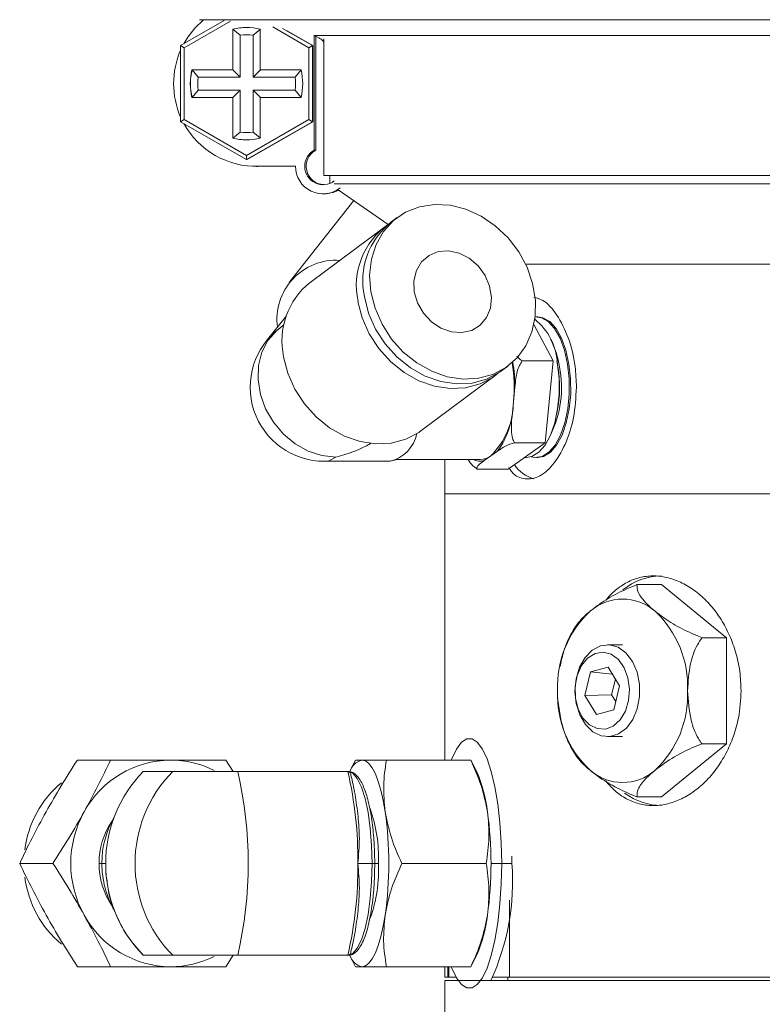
# Model space of a CAD drawing. Header units: inches. Extents: x -4.1 to 23, y -7 to 14.8.
# Tile 27 of 139: x -4.1 to -2, y 3.6 to 6.2. Entities that reach past the tile are written whole.
import ezdxf

# ---------------------------------------------------------------- set-up
doc = ezdxf.new("R2010")
doc.units = ezdxf.units.IN
doc.header["$MEASUREMENT"] = 0

msp = doc.modelspace()

# ---------------------------------------------------------------- linework, layer by layer
at = {"color": 7, "linetype": 'Continuous', "lineweight": 15}
for p, q in [((-3.6198, 6.1711), (-3.5011, 6.2397)), ((-3.4846, 6.2377), (-3.6099, 6.1654)), ((-3.5682, 6.2417), (-3.5583, 6.2404)), ((-3.2715, 6.1654), (-3.3695, 6.2219)), ((-3.3425, 6.2179), (-3.2614, 6.1711)), ((-3.4782, 6.216), (-3.4782, 6.1052)), ((-3.4778, 6.216), (-3.4782, 6.216)), ((-3.4778, 6.1052), (-3.4778, 6.216)), ((-3.4778, 6.216), (-3.4576, 6.1995)), ((-3.4576, 6.1995), (-3.4576, 6.0852)), ((-3.4028, 6.216), (-3.4226, 6.1995)), ((-3.4226, 6.0852), (-3.4226, 6.1995)), ((-3.4032, 6.1052), (-3.4032, 6.216)), ((-3.2599, 6.1711), (-3.3297, 6.2115)), ((-3.2562, 6.1995), (-3.2562, 5.8866)), ((-3.2521, 6.1963), (-3.2521, 5.8866)), ((-3.6198, 6.1711), (-3.6099, 6.1654)), ((-3.6198, 5.9642), (-3.6198, 6.1711)), ((-3.6099, 6.1654), (-3.6099, 5.97)), ((-3.2614, 6.1711), (-3.2715, 6.1654)), ((-3.2715, 5.97), (-3.2715, 6.1654)), ((-3.2614, 6.1711), (-3.2614, 5.9642)), ((-3.2614, 6.1711), (-3.2599, 6.1711)), ((-3.2599, 5.9642), (-3.2599, 6.1711)), ((-3.2301, 6.1892), (-3.2301, 5.8177)), ((-3.4782, 6.1052), (-3.589, 6.1052)), ((-3.5886, 6.1052), (-3.572, 6.0852)), ((-3.4576, 6.0852), (-3.572, 6.0852)), ((-3.4778, 6.1052), (-3.4782, 6.1052)), ((-3.4778, 6.1052), (-3.4576, 6.0852)), ((-3.4226, 6.0852), (-3.4028, 6.1052)), ((-3.3083, 6.0852), (-3.4226, 6.0852)), ((-3.2924, 6.1052), (-3.4032, 6.1052)), ((-3.3083, 6.0852), (-3.292, 6.1052)), ((-3.589, 6.0302), (-3.4782, 6.0302)), ((-3.5886, 6.0302), (-3.572, 6.0502)), ((-3.572, 6.0502), (-3.4576, 6.0502)), ((-3.4782, 6.0302), (-3.4782, 5.9193)), ((-3.4778, 6.0302), (-3.4782, 6.0302)), ((-3.4778, 6.0302), (-3.4576, 6.0502)), ((-3.4778, 5.9193), (-3.4778, 6.0302)), ((-3.4576, 6.0502), (-3.4576, 5.9358)), ((-3.4226, 6.0502), (-3.3083, 6.0502)), ((-3.4226, 6.0502), (-3.4028, 6.0302)), ((-3.4226, 5.9358), (-3.4226, 6.0502)), ((-3.4032, 5.9193), (-3.4032, 6.0302)), ((-3.4032, 6.0302), (-3.2924, 6.0302)), ((-3.3083, 6.0502), (-3.292, 6.0302)), ((-3.6099, 5.97), (-3.6198, 5.9642)), ((-3.4406, 5.8608), (-3.6198, 5.9642)), ((-3.6099, 5.97), (-3.4407, 5.8723)), ((-3.4407, 5.8723), (-3.2715, 5.97)), ((-3.2614, 5.9642), (-3.4406, 5.8608)), ((-3.4391, 5.8608), (-3.2599, 5.9642)), ((-3.2715, 5.97), (-3.2614, 5.9642)), ((-3.2614, 5.9642), (-3.2599, 5.9642)), ((-3.4576, 5.9358), (-3.4778, 5.9193)), ((-3.4226, 5.9358), (-3.4028, 5.9193)), ((-3.4778, 5.9193), (-3.4782, 5.9193)), ((-3.4407, 5.8723), (-3.4406, 5.8608)), ((-3.2521, 5.8866), (-3.2562, 5.8866)), ((-3.4406, 5.8608), (-3.4391, 5.8608)), ((-3.4139, 5.8426), (-3.4098, 5.8426)), ((-3.4032, 5.8427), (-3.4098, 5.8426)), ((-3.3073, 5.8427), (-3.4073, 5.8427)), ((-3.2301, 5.8177), (1.311, 5.8177)), ((-3.214, 5.8177), (-3.214, 5.7961)), ((1.286, 5.7952), (-3.2021, 5.7952)), ((-3.2323, 5.7677), (-3.2282, 5.7677)), ((-3.1909, 5.779), (-3.0556, 5.6843)), ((-3.1485, 5.7493), (-3.3248, 5.5264)), ((-3.0304, 5.7033), (-3.0479, 5.6903)), ((-3.0653, 5.6774), (-3.2677, 5.5267)), ((-2.6812, 5.5764), (0.9735, 5.5764)), ((-3.3321, 5.4359), (-3.3871, 5.3665)), ((-2.6483, 5.4329), (-2.652, 5.4329)), ((-3.3387, 5.411), (-3.3494, 5.4031)), ((-2.659, 5.4126), (-2.6064, 5.3132)), ((-2.6903, 5.3132), (-2.6064, 5.3132)), ((-2.6064, 5.3132), (-2.6278, 5.0905)), ((-2.5952, 5.307), (-2.5965, 5.3135)), ((-2.5934, 5.2969), (-2.5952, 5.307)), ((-2.747, 5.2861), (-2.7295, 5.2991)), ((-2.9668, 5.1225), (-2.7644, 5.2731)), ((-2.7106, 5.2419), (-2.7144, 5.2019)), ((-2.7144, 5.2019), (-2.7183, 5.1618)), ((-2.5965, 5.1693), (-2.5952, 5.1758)), ((-2.7575, 5.0675), (-2.7757, 5.0546)), ((-2.6278, 5.0905), (-2.729, 5.0187)), ((-2.7118, 5.0905), (-2.6278, 5.0905)), ((-3.229, 5.0398), (-3.0511, 5.0398)), ((-3.0307, 5.0445), (-2.8049, 5.0445)), ((-2.9015, 5.0445), (-2.9015, 4.9514)), ((-2.7757, 5.0546), (-2.794, 5.0417)), ((-2.6851, 5.0499), (-2.6798, 5.0499)), ((-2.652, 5.0499), (-2.6483, 5.0499)), ((-2.813, 5.0187), (-2.729, 5.0187)), ((-2.9015, 4.9514), (-2.9015, 4.2266)), ((-2.9015, 4.9514), (0.0338, 4.9514)), ((-2.9015, 4.9514), (0.031, 4.9514)), ((-2.3114, 4.7041), (-2.3786, 4.7041)), ((-2.1347, 4.5597), (-2.3114, 4.7041)), ((-2.1347, 4.5597), (-2.2018, 4.5597)), ((-2.1347, 4.271), (-2.1347, 4.5597)), ((-2.4175, 4.5404), (-2.4589, 4.5404)), ((-2.4572, 4.4798), (-2.5045, 4.4669)), ((-2.4256, 4.4283), (-2.4572, 4.4798)), ((-2.5045, 4.4669), (-2.5203, 4.4025)), ((-2.4457, 4.4609), (-2.5045, 4.4669)), ((-2.437, 4.4469), (-2.4475, 4.4043)), ((-2.4414, 4.3638), (-2.4256, 4.4283)), ((-2.4475, 4.4043), (-2.5203, 4.4025)), ((-2.5203, 4.4025), (-2.4888, 4.3509)), ((-2.4475, 4.4043), (-2.4361, 4.3857)), ((-2.4888, 4.3509), (-2.4414, 4.3638)), ((-2.4589, 4.2904), (-2.4175, 4.2904)), ((-2.3114, 4.1267), (-2.1347, 4.271)), ((-2.1347, 4.271), (-2.2018, 4.271)), ((-3.9008, 4.2266), (-3.8103, 4.2266)), ((-3.4966, 4.2266), (-3.477, 4.1954)), ((-3.1444, 4.2266), (-3.1602, 4.1945)), ((-2.8305, 4.2266), (-3.0602, 4.2266)), ((-2.8311, 4.2266), (-2.8305, 4.2266)), ((-2.8145, 4.1945), (-2.8304, 4.2266)), ((-3.7217, 4.1954), (-3.6414, 4.1954)), ((-3.4647, 4.1954), (-3.1652, 4.1954)), ((-3.1639, 4.1954), (-3.1652, 4.1954)), ((-2.3114, 4.1267), (-2.3786, 4.1267)), ((-4.0577, 3.9454), (-3.9672, 3.9454)), ((-3.8341, 3.9454), (-3.8237, 3.9454)), ((-3.0992, 3.9454), (-3.1379, 3.9454)), ((-3.0992, 3.9454), (-3.0918, 3.9454)), ((-3.0181, 3.9454), (-2.7885, 3.9454)), ((-2.7464, 3.9454), (-2.7186, 3.9454)), ((-2.7187, 3.965), (-2.7186, 3.9454)), ((-2.7249, 3.8455), (-2.7249, 3.6354)), ((-3.7217, 3.6954), (-3.6414, 3.6954)), ((-3.4771, 3.6954), (-3.4966, 3.6641)), ((-3.1652, 3.6954), (-3.4647, 3.6954)), ((-3.1652, 3.6954), (-3.1639, 3.6954)), ((-3.1602, 3.6963), (-3.1444, 3.6641)), ((-2.8304, 3.6641), (-2.8145, 3.6963)), ((-3.9008, 3.6641), (-3.8103, 3.6641)), ((-2.8305, 3.6641), (-3.0602, 3.6641)), ((-2.9015, 3.6641), (-2.9015, 3.6354)), ((-2.8931, 3.6354), (-2.8931, 3.6641)), ((-2.8907, 3.6641), (-2.8907, 3.6354)), ((-2.8305, 3.6641), (-2.8311, 3.6641)), ((-2.9015, 3.6354), (-2.8931, 3.6354)), ((-2.9015, 3.6264), (-2.9015, 3.2514)), ((-2.9015, 3.6264), (-2.8648, 3.6264)), ((-2.8907, 3.6354), (-2.8931, 3.6354)), ((-2.8907, 3.6354), (-2.8705, 3.6354)), ((-2.8625, 3.6264), (0.9735, 3.6264)), ((-2.7704, 3.6354), (-2.7249, 3.6354)), ((-2.73, 3.6354), (-2.73, 3.6264)), ((-2.7249, 3.6354), (0.9735, 3.6354))]:
    msp.add_line(p, q, dxfattribs=at)
at = {"color": 8, "linetype": 'Continuous', "lineweight": 15}
for p, q in [((1.6401, 6.2417), (-3.5682, 6.2417)), ((1.334, 6.1987), (-3.2557, 6.1987)), ((-3.8341, 3.9454), (-3.8417, 3.9454)), ((-3.0918, 3.9454), (-3.082, 3.9454)), ((-2.7755, 3.9454), (-2.7464, 3.9454))]:
    msp.add_line(p, q, dxfattribs=at)
at = {"color": 7, "linetype": 'Continuous', "lineweight": 15, "flags": 128}
for points in [[(-3.1898, 5.7782), (-3.2052, 5.7713), (-3.2282, 5.7677)], [(-3.1025, 5.5012), (-3.1058, 5.5462), (-3.101, 5.5896), (-3.0882, 5.6298), (-3.0679, 5.6654), (-3.0408, 5.695), (-3.0079, 5.7176), (-2.9704, 5.7324), (-2.9296, 5.7388), (-2.887, 5.7367), (-2.8441, 5.726), (-2.8025, 5.7072), (-2.7638, 5.681), (-2.7292, 5.6482), (-2.7001, 5.6102), (-2.6775, 5.5682), (-2.6622, 5.5238), (-2.6548, 5.4786), (-2.6555, 5.4342), (-2.6644, 5.3922), (-2.681, 5.3542), (-2.7048, 5.3214), (-2.735, 5.2952), (-2.7703, 5.2764), (-2.8097, 5.2658), (-2.8516, 5.2636), (-2.8945, 5.2701), (-2.9369, 5.2848), (-2.9772, 5.3075), (-3.0141, 5.3371), (-3.046, 5.3726), (-3.072, 5.4128), (-3.0911, 5.4562), (-3.1025, 5.5012)], [(-2.9843, 5.5012), (-2.9853, 5.5313), (-2.9786, 5.5591), (-2.9645, 5.5827), (-2.9442, 5.6002), (-2.9191, 5.6104), (-2.8911, 5.6124), (-2.8623, 5.6063), (-2.8348, 5.5923), (-2.8106, 5.5716), (-2.7916, 5.5456), (-2.7792, 5.5164), (-2.7742, 5.486), (-2.777, 5.4568), (-2.7875, 5.4308), (-2.8049, 5.4101), (-2.8278, 5.3961), (-2.8546, 5.39), (-2.8833, 5.392), (-2.9117, 5.4022), (-2.9378, 5.4197), (-2.9596, 5.4433), (-2.9755, 5.4711), (-2.9843, 5.5012)], [(-2.7559, 5.2799), (-2.7698, 5.2692), (-2.8052, 5.2505), (-2.8446, 5.2398), (-2.8865, 5.2376), (-2.9294, 5.2441), (-2.9718, 5.2589), (-3.0121, 5.2815), (-3.049, 5.3111), (-3.0809, 5.3466), (-3.1069, 5.3868), (-3.126, 5.4302), (-3.1374, 5.4752)], [(-2.747, 5.2861), (-2.7524, 5.2822), (-2.7878, 5.2634), (-2.8271, 5.2528), (-2.869, 5.2506), (-2.912, 5.2571), (-2.9544, 5.2719), (-2.9947, 5.2945), (-3.0315, 5.3241), (-3.0635, 5.3596), (-3.0895, 5.3998), (-3.1085, 5.4432), (-3.1199, 5.4882)], [(-2.5672, 5.3045), (-2.5756, 5.3419), (-2.5875, 5.3746), (-2.6024, 5.4011), (-2.6197, 5.42), (-2.6385, 5.4307), (-2.6557, 5.4327)], [(-2.5672, 5.3046), (-2.5755, 5.3419), (-2.5875, 5.3746), (-2.6024, 5.4011), (-2.6197, 5.4201), (-2.6385, 5.4307), (-2.6557, 5.4327)], [(-2.5634, 5.3046), (-2.5718, 5.3419), (-2.5837, 5.3746), (-2.5987, 5.4011), (-2.6159, 5.4201), (-2.6347, 5.4307), (-2.6483, 5.4329)], [(-2.9668, 5.1225), (-2.9722, 5.1186), (-3.0076, 5.0998), (-3.047, 5.0891), (-3.0889, 5.087), (-3.1318, 5.0934), (-3.1742, 5.1082), (-3.2145, 5.1308), (-3.2514, 5.1604), (-3.2833, 5.196), (-3.3093, 5.2362), (-3.3284, 5.2796), (-3.3398, 5.3246)], [(-2.6798, 5.0499), (-2.6643, 5.0528), (-2.6456, 5.0643), (-2.6285, 5.0841), (-2.6138, 5.1113), (-2.6023, 5.1445), (-2.5943, 5.1823), (-2.5903, 5.2228), (-2.5905, 5.2642), (-2.5949, 5.3046)], [(-2.666, 5.0522), (-2.6559, 5.0501), (-2.6365, 5.0528), (-2.6178, 5.0643), (-2.6008, 5.0841), (-2.5861, 5.1113), (-2.5745, 5.1445), (-2.5665, 5.1823), (-2.5626, 5.2228), (-2.5628, 5.2642), (-2.5672, 5.3046)], [(-2.6659, 5.0522), (-2.6559, 5.0501), (-2.6365, 5.0528), (-2.6178, 5.0643), (-2.6008, 5.0841), (-2.5861, 5.1113), (-2.5745, 5.1445), (-2.5666, 5.1823), (-2.5626, 5.2228), (-2.5628, 5.2642), (-2.5672, 5.3045)], [(-2.6483, 5.0499), (-2.6327, 5.0528), (-2.6141, 5.0643), (-2.597, 5.0841), (-2.5823, 5.1113), (-2.5707, 5.1445), (-2.5628, 5.1823), (-2.5588, 5.2228), (-2.559, 5.2642), (-2.5634, 5.3046)], [(-3.0307, 5.0445), (-3.0499, 5.0398), (-3.0511, 5.0398)], [(-2.4299, 4.5335), (-2.4085, 4.5181), (-2.3908, 4.495), (-2.3781, 4.4661), (-2.3714, 4.4334), (-2.3712, 4.3994), (-2.3775, 4.3665), (-2.3899, 4.3373), (-2.4073, 4.3138), (-2.4286, 4.2979), (-2.4521, 4.2907), (-2.4762, 4.2928), (-2.4989, 4.3039), (-2.5187, 4.3233), (-2.534, 4.3496), (-2.5438, 4.3807), (-2.5473, 4.4144), (-2.5442, 4.4481), (-2.5348, 4.4795), (-2.5197, 4.506), (-2.5002, 4.5259), (-2.4775, 4.5376), (-2.4535, 4.5402), (-2.4299, 4.5335)], [(-2.4487, 4.5146), (-2.4705, 4.5203), (-2.4925, 4.5167), (-2.5127, 4.5041), (-2.5294, 4.4836), (-2.5412, 4.4571), (-2.5468, 4.4268), (-2.5459, 4.3955), (-2.5385, 4.366), (-2.5253, 4.3409), (-2.5075, 4.3224), (-2.4866, 4.3122), (-2.4645, 4.3111), (-2.4431, 4.3193), (-2.4244, 4.336), (-2.41, 4.3598), (-2.4012, 4.3885), (-2.3988, 4.4196), (-2.403, 4.4504), (-2.4134, 4.478), (-2.4291, 4.5001), (-2.4487, 4.5146)], [(-2.8838, 4.2266), (-2.8825, 4.23), (-2.8697, 4.2567), (-2.856, 4.275), (-2.8416, 4.2842), (-2.8271, 4.2842), (-2.8128, 4.275), (-2.799, 4.2567), (-2.7862, 4.23), (-2.7748, 4.1955), (-2.7649, 4.1542), (-2.757, 4.1072), (-2.7511, 4.0558), (-2.7476, 4.0013), (-2.7464, 3.9454)], [(-3.1265, 4.2266), (-3.117, 4.2242), (-3.1076, 4.217), (-3.0986, 4.2052), (-3.0901, 4.189), (-3.0822, 4.1685), (-3.075, 4.1443), (-3.0687, 4.1166), (-3.0634, 4.086)], [(-3.1656, 4.1953), (-3.1639, 4.1954), (-3.1513, 4.1906), (-3.1392, 4.1764), (-3.128, 4.1532), (-3.1182, 4.1222), (-3.1101, 4.0843), (-3.1042, 4.0411), (-3.1005, 3.9942), (-3.0992, 3.9454)], [(-3.0992, 3.9454), (-3.1005, 3.8966), (-3.1042, 3.8497), (-3.1101, 3.8065), (-3.1182, 3.7686), (-3.128, 3.7375), (-3.1392, 3.7144), (-3.1513, 3.7002), (-3.1639, 3.6954)], [(-2.7464, 3.9454), (-2.7476, 3.8894), (-2.7511, 3.835), (-2.757, 3.7836), (-2.7649, 3.7365), (-2.7748, 3.6952), (-2.7862, 3.6607), (-2.799, 3.634), (-2.8128, 3.6158), (-2.8271, 3.6065), (-2.8416, 3.6065), (-2.856, 3.6158), (-2.8697, 3.634), (-2.8825, 3.6607), (-2.8838, 3.6641)], [(-3.0634, 3.8048), (-3.0687, 3.7742), (-3.075, 3.7465), (-3.0822, 3.7223), (-3.0901, 3.7018), (-3.0986, 3.6855), (-3.1076, 3.6737), (-3.117, 3.6665), (-3.1265, 3.6641)]]:
    msp.add_lwpolyline(points, dxfattribs=at)
at = {"color": 8, "linetype": 'Continuous', "lineweight": 15, "flags": 128}
for points in [[(-3.1978, 5.0511), (-3.2355, 5.0552), (-3.2729, 5.0675), (-3.3084, 5.0874), (-3.3404, 5.1141), (-3.3676, 5.1462), (-3.3887, 5.1826), (-3.4028, 5.2215), (-3.4093, 5.2613), (-3.408, 5.3002), (-3.3988, 5.3365), (-3.3822, 5.3687), (-3.3589, 5.3953), (-3.3494, 5.4031)], [(-3.229, 5.0398), (-3.2171, 5.0414), (-3.1978, 5.0511)]]:
    msp.add_lwpolyline(points, dxfattribs=at)
at = {"color": 7, "linetype": 'Continuous', "lineweight": 15}
for centre, radius, start, end in [((-3.4139, 6.0677), 0.2251, 129.9065, 151.1941), ((-3.4407, 6.0677), 0.153, 75.8124, 104.1876), ((-3.4403, 6.0677), 0.153, 90, 104.1876), ((-3.4401, 6.0677), 0.133, 82.4392, 97.5608), ((-3.269, 6.1492), 0.05, 38.9107, 72.8677), ((-3.4139, 6.0677), 0.2251, 156.1801, 203.8199), ((-3.4407, 6.0677), 0.153, 165.8133, 194.1867), ((-3.4403, 6.0677), 0.153, 165.8133, 194.1867), ((-3.4401, 6.0677), 0.133, 172.4397, 187.5603), ((-3.4401, 6.0677), 0.133, 352.4397, 7.5603), ((-3.4407, 6.0677), 0.153, 345.8133, 14.1867), ((-3.4139, 6.0677), 0.2251, 208.8055, 271.6732), ((-3.4401, 6.0677), 0.133, 262.4392, 277.5608), ((-3.4407, 6.0677), 0.153, 255.8124, 284.1876), ((-3.4403, 6.0677), 0.153, 255.8124, 270), ((-3.2323, 5.8427), 0.05, 118.557, 307.1892), ((-3.2282, 5.8427), 0.05, 118.5583, 267.6374), ((-3.2323, 5.8427), 0.075, 179.9983, 308.3388), ((-2.9392, 5.5181), 0.2027, 124.9958, 192.2106), ((-2.9203, 5.531), 0.2042, 128.6875, 192.0869), ((-3.1971, 5.4262), 0.1609, 86.4285, 187.5388), ((-3.1401, 5.3673), 0.2042, 128.6875, 192.0869), ((-2.7581, 5.2985), 0.1633, 2.1217, 51.5342), ((-3.229, 5.2414), 0.2016, 126.6632, 270), ((-2.8046, 5.2675), 0.2173, 7.7665, 28.7128), ((-3.1188, 5.2414), 0.4063, 354.4196, 9.4958), ((-2.8743, 5.2401), 0.2906, 333.5879, 11.273), ((-2.9336, 5.2415), 0.3447, 349.0207, 9.2548), ((-2.9251, 5.2032), 0.2106, 315.1388, 359.6354), ((-2.9383, 5.1981), 0.223, 324.1537, 350.6206), ((-3.0733, 5.1354), 0.0982, 283.0991, 348.1616), ((-2.8057, 5.0941), 0.0496, 270.8994, 307.2078), ((-2.6354, 5.08), 0.0907, 212.7121, 255.1302), ((-2.3092, 4.5559), 0.172, 90.7477, 128.8646), ((-2.4175, 4.5306), 0.1344, 48.8939, 131.1061), ((-2.3138, 4.4272), 0.2807, 133.1769, 182.4077), ((-2.5212, 4.4272), 0.2807, 357.5923, 46.8231), ((-2.3138, 4.4036), 0.2807, 177.5923, 226.8231), ((-2.5212, 4.4036), 0.2807, 313.1769, 2.4077), ((-3.6451, 3.9564), 0.2702, 90.3902, 151.3447), ((-3.6472, 3.9624), 0.2642, 63.3036, 89.9545), ((-3.1144, 4.1801), 0.0481, 104.5759, 162.5394), ((-3.4691, 3.9464), 0.3546, 135.418, 180.1714), ((-3.3872, 3.9454), 0.3566, 135.4871, 224.5129), ((-4.5465, 3.9454), 1.1104, 346.9883, 13.0117), ((-4.1593, 3.9602), 1.0215, 359.1711, 13.313), ((-3.1633, 4.0423), 0.3806, 6.6014, 23.5802), ((-2.4175, 4.3002), 0.1344, 228.8939, 311.1061), ((-3.7626, 3.9475), 0.2833, 129.8516, 172.998), ((-2.3094, 4.2737), 0.1709, 233.1364, 269.3097), ((-3.629, 3.9454), 0.2897, 150.9571, 209.0429), ((-3.4755, 3.9625), 0.3939, 357.5106, 19.6973), ((-4.0609, 3.9454), 1.0073, 351.9753, 8.0247), ((-3.7827, 3.9454), 1.0073, 351.9753, 8.0247), ((-3.6352, 3.9457), 0.2065, 146.4696, 180.0796), ((-3.5775, 3.9457), 0.2566, 150.3858, 180.0601), ((-3.6352, 3.9451), 0.2065, 179.9204, 213.5304), ((-3.5775, 3.9451), 0.2566, 179.9391, 209.8599), ((-3.4691, 3.9443), 0.3546, 179.8286, 224.582), ((-4.1593, 3.9306), 1.0215, 346.687, 0.8289), ((-3.4602, 3.9257), 0.3788, 340.1059, 2.9785), ((-3.3625, 3.8969), 0.6458, 335.2377, 4.3087), ((-3.7626, 3.9432), 0.2833, 187.1448, 230.1759), ((-3.6451, 3.9343), 0.2702, 208.6553, 269.6098), ((-3.1481, 3.8444), 0.365, 336.0538, 353.7646), ((-3.6472, 3.9284), 0.2642, 270.0453, 296.6165), ((-3.1144, 3.7107), 0.0481, 197.4606, 255.4241)]:
    msp.add_arc(centre, radius, start, end, dxfattribs=at)
at = {"color": 8, "linetype": 'Continuous', "lineweight": 15}
for centre, radius, start, end in [((-3.1181, 5.2423), 0.4075, 359.9537, 9.5734), ((-2.805, 5.0867), 0.0463, 245.5192, 283.7259)]:
    msp.add_arc(centre, radius, start, end, dxfattribs=at)
at = {"color": 7, "linetype": 'Continuous', "lineweight": 15}
msp.add_ellipse((-3.229, 5.2414), major_axis=(0.2623, 0.0869), ratio=0.693397, start_param=4.602827, end_param=4.973902, dxfattribs=at)
for points, knots in [([(-2.6591, 5.4859), (-2.651, 5.4841), (-2.6295, 5.4791), (-2.5953, 5.4406), (-2.5636, 5.3783), (-2.5457, 5.3075), (-2.5438, 5.2604), (-2.5431, 5.2414)], [0, 0, 0, 0, 0.140264, 0.372561, 0.606499, 0.841285, 1, 1, 1, 1]), ([(-2.6903, 5.3132), (-2.6932, 5.3089), (-2.7027, 5.2949), (-2.7075, 5.2694), (-2.7097, 5.2499), (-2.7106, 5.2419)], [0, 0, 0, 0, 0.2043357, 0.6733017, 1, 1, 1, 1]), ([(-2.7054, 5.3262), (-2.704, 5.3246), (-2.7002, 5.3198), (-2.6942, 5.3158), (-2.6903, 5.3132)], [0, 0, 0, 0, 0.343406, 1, 1, 1, 1]), ([(-2.5431, 5.2414), (-2.5447, 5.2134), (-2.5479, 5.1574), (-2.5725, 5.0829), (-2.607, 5.026), (-2.648, 4.9926), (-2.6879, 4.9896), (-2.7152, 5.0017), (-2.7255, 5.0205), (-2.7268, 5.0229)], [0, 0, 0, 0, 0.162373, 0.324713, 0.487906, 0.651664, 0.814501, 0.97638, 1, 1, 1, 1]), ([(-2.7183, 5.1618), (-2.7184, 5.1605), (-2.7196, 5.1477), (-2.7207, 5.1278), (-2.7187, 5.1044), (-2.7137, 5.0945), (-2.7118, 5.0905)], [0, 0, 0, 0, 0.0528733, 0.5179573, 0.8096552, 1, 1, 1, 1]), ([(-2.7118, 5.0905), (-2.7162, 5.0892), (-2.7307, 5.0846), (-2.7446, 5.0764), (-2.7538, 5.0701), (-2.7575, 5.0675)], [0, 0, 0, 0, 0.204356, 0.673363, 1, 1, 1, 1]), ([(-2.813, 5.0187), (-2.8171, 5.0216), (-2.828, 5.0293), (-2.834, 5.0387), (-2.8379, 5.0445)], [0, 0, 0, 0, 0.371932, 1, 1, 1, 1]), ([(-2.794, 5.0417), (-2.7946, 5.0413), (-2.8004, 5.0371), (-2.8086, 5.0307), (-2.815, 5.0232), (-2.8136, 5.02), (-2.813, 5.0187)], [0, 0, 0, 0, 0.052977, 0.518036, 0.80972, 1, 1, 1, 1]), ([(-2.0952, 4.4154), (-2.0959, 4.4328), (-2.0973, 4.4677), (-2.1083, 4.5185), (-2.1256, 4.5664), (-2.1489, 4.6102), (-2.1774, 4.6485), (-2.2101, 4.6806), (-2.2459, 4.705), (-2.2833, 4.7213), (-2.3212, 4.7288), (-2.3582, 4.7275), (-2.3935, 4.7174), (-2.4259, 4.6987), (-2.4488, 4.6799), (-2.4595, 4.6655), (-2.4618, 4.6623)], [0, 0, 0, 0, 0.075084, 0.150171, 0.225225, 0.300283, 0.375958, 0.451631, 0.527729, 0.603823, 0.679255, 0.754687, 0.829416, 0.90415, 0.979206, 1, 1, 1, 1]), ([(-2.3786, 4.7041), (-2.397, 4.6964), (-2.4336, 4.6811), (-2.4759, 4.655), (-2.4972, 4.6386), (-2.5059, 4.6319)], [0, 0, 0, 0, 0.374601, 0.746177, 1, 1, 1, 1]), ([(-2.3291, 4.6319), (-2.335, 4.6369), (-2.3544, 4.6535), (-2.3773, 4.68), (-2.3782, 4.6965), (-2.3786, 4.7041)], [0, 0, 0, 0, 0.192173, 0.631803, 1, 1, 1, 1]), ([(-2.5059, 4.6319), (-2.5119, 4.6268), (-2.5307, 4.611), (-2.5412, 4.5961), (-2.5483, 4.586)], [0, 0, 0, 0, 0.322246, 1, 1, 1, 1]), ([(-2.2018, 4.5597), (-2.2202, 4.5674), (-2.2568, 4.5827), (-2.2992, 4.6088), (-2.3205, 4.6252), (-2.3291, 4.6319)], [0, 0, 0, 0, 0.374601, 0.746177, 1, 1, 1, 1]), ([(-2.5481, 4.5859), (-2.5528, 4.5781), (-2.5654, 4.557), (-2.579, 4.5217), (-2.5849, 4.4938), (-2.5875, 4.4813)], [0, 0, 0, 0, 0.243909, 0.660372, 1, 1, 1, 1]), ([(-2.2407, 4.4154), (-2.2393, 4.4401), (-2.2367, 4.4842), (-2.2197, 4.5329), (-2.2061, 4.5533), (-2.2018, 4.5597)], [0, 0, 0, 0, 0.468578, 0.832628, 1, 1, 1, 1]), ([(-2.5943, 4.417), (-2.5944, 4.4054), (-2.5945, 4.3922), (-2.5922, 4.3794), (-2.592, 4.3779)], [0, 0, 0, 0, 0.881945, 1, 1, 1, 1]), ([(-2.4633, 4.1698), (-2.4554, 4.1607), (-2.4384, 4.1411), (-2.4077, 4.1203), (-2.3731, 4.1064), (-2.3365, 4.1014), (-2.299, 4.1054), (-2.2617, 4.1178), (-2.2256, 4.1386), (-2.1917, 4.1669), (-2.1613, 4.2025), (-2.1353, 4.2441), (-2.1152, 4.2909), (-2.0989, 4.348), (-2.0965, 4.3905), (-2.0952, 4.4154)], [0, 0, 0, 0, 0.066227, 0.142019, 0.217493, 0.292964, 0.367577, 0.442193, 0.516734, 0.591279, 0.666635, 0.74199, 0.817814, 0.893633, 1, 1, 1, 1]), ([(-2.2018, 4.271), (-2.2051, 4.2757), (-2.2177, 4.2941), (-2.2361, 4.3419), (-2.239, 4.3882), (-2.2407, 4.4154)], [0, 0, 0, 0, 0.1240895, 0.4873894, 1, 1, 1, 1]), ([(-2.592, 4.3779), (-2.5898, 4.3626), (-2.5853, 4.3302), (-2.5706, 4.2852), (-2.5557, 4.2576), (-2.5489, 4.245)], [0, 0, 0, 0, 0.326158, 0.691681, 1, 1, 1, 1]), ([(-2.3291, 4.1989), (-2.3227, 4.2039), (-2.3014, 4.2205), (-2.2595, 4.247), (-2.2199, 4.2635), (-2.2018, 4.271)], [0, 0, 0, 0, 0.192173, 0.631803, 1, 1, 1, 1]), ([(-2.5487, 4.245), (-2.5428, 4.2364), (-2.5324, 4.2215), (-2.5138, 4.2056), (-2.5059, 4.1989)], [0, 0, 0, 0, 0.576737, 1, 1, 1, 1]), ([(-3.9858, 4.086), (-3.9723, 4.1096), (-3.9451, 4.1572), (-3.9157, 4.2033), (-3.9008, 4.2266)], [0, 0, 0, 0, 0.494511, 1, 1, 1, 1]), ([(-3.8822, 4.086), (-3.8694, 4.1096), (-3.8435, 4.1572), (-3.8215, 4.2033), (-3.8103, 4.2266)], [0, 0, 0, 0, 0.494511, 1, 1, 1, 1]), ([(-3.8103, 4.2266), (-3.783, 4.2266), (-3.7279, 4.2266), (-3.6741, 4.2266), (-3.647, 4.2266)], [0, 0, 0, 0, 0.495458, 1, 1, 1, 1]), ([(-3.647, 4.2266), (-3.621, 4.2266), (-3.5685, 4.2266), (-3.5208, 4.2266), (-3.4966, 4.2266)], [0, 0, 0, 0, 0.494511, 1, 1, 1, 1]), ([(-3.1436, 4.2266), (-3.1435, 4.2266), (-3.1432, 4.2266), (-3.1325, 4.2266), (-3.1265, 4.2266)], [0, 0, 0, 0, 0.438414, 1, 1, 1, 1]), ([(-3.1265, 4.2266), (-3.1182, 4.2266), (-3.1015, 4.2266), (-3.074, 4.2266), (-3.0602, 4.2266)], [0, 0, 0, 0, 0.494511, 1, 1, 1, 1]), ([(-3.0602, 4.2266), (-3.0635, 4.2038), (-3.0703, 4.1577), (-3.0657, 4.11), (-3.0634, 4.086)], [0, 0, 0, 0, 0.495458, 1, 1, 1, 1]), ([(-2.8305, 4.2266), (-2.8203, 4.2038), (-2.7997, 4.1577), (-2.7901, 4.11), (-2.7852, 4.086)], [0, 0, 0, 0, 0.495458, 1, 1, 1, 1]), ([(-3.1652, 4.1954), (-3.1646, 4.1953), (-3.1633, 4.1953), (-3.1616, 4.1947), (-3.1599, 4.1937), (-3.1583, 4.1921), (-3.1571, 4.19), (-3.1565, 4.1876), (-3.1566, 4.1862), (-3.1566, 4.1854)], [0, 0, 0, 0, 0.118003, 0.240105, 0.366982, 0.499233, 0.709227, 0.844576, 1, 1, 1, 1]), ([(-3.0918, 3.9454), (-3.092, 3.9607), (-3.0923, 3.9819), (-3.0942, 4.0122), (-3.0963, 4.0366), (-3.0996, 4.0638), (-3.1039, 4.0897), (-3.1092, 4.1139), (-3.1152, 4.1353), (-3.1218, 4.1537), (-3.1291, 4.1687), (-3.137, 4.1807), (-3.1459, 4.1893), (-3.1543, 4.1947), (-3.1599, 4.1946), (-3.1615, 4.1945)], [0, 0, 0, 0, 0.1211, 0.168437, 0.246072, 0.324427, 0.406217, 0.488898, 0.571407, 0.652909, 0.73294, 0.811527, 0.889559, 0.967595, 1, 1, 1, 1]), ([(-2.5059, 4.1989), (-2.4994, 4.1938), (-2.4782, 4.1772), (-2.4363, 4.1508), (-2.3967, 4.1342), (-2.3786, 4.1267)], [0, 0, 0, 0, 0.192173, 0.631803, 1, 1, 1, 1]), ([(-2.3786, 4.1267), (-2.3782, 4.1344), (-2.3773, 4.1497), (-2.3558, 4.1758), (-2.3368, 4.1922), (-2.3291, 4.1989)], [0, 0, 0, 0, 0.374601, 0.746177, 1, 1, 1, 1]), ([(-4.0577, 3.9454), (-4.0468, 3.9682), (-4.0247, 4.0143), (-3.9988, 4.062), (-3.9858, 4.086)], [0, 0, 0, 0, 0.495458, 1, 1, 1, 1]), ([(-3.9672, 3.9454), (-3.9526, 3.9682), (-3.9232, 4.0143), (-3.896, 4.062), (-3.8822, 4.086)], [0, 0, 0, 0, 0.495458, 1, 1, 1, 1]), ([(-3.0634, 4.086), (-3.0587, 4.0624), (-3.0491, 4.0148), (-3.0285, 3.9687), (-3.0181, 3.9454)], [0, 0, 0, 0, 0.494511, 1, 1, 1, 1]), ([(-2.7852, 4.086), (-2.7829, 4.0624), (-2.7783, 4.0148), (-2.7851, 3.9687), (-2.7885, 3.9454)], [0, 0, 0, 0, 0.494511, 1, 1, 1, 1]), ([(-3.1372, 4.0727), (-3.1355, 4.0533), (-3.1328, 4.0235), (-3.1347, 3.9798), (-3.1368, 3.9569), (-3.1379, 3.9454)], [0, 0, 0, 0, 0.48321, 0.74126, 1, 1, 1, 1]), ([(-3.9858, 3.8048), (-3.9986, 3.8283), (-4.0245, 3.876), (-4.0465, 3.9221), (-4.0577, 3.9454)], [0, 0, 0, 0, 0.494511, 1, 1, 1, 1]), ([(-3.8822, 3.8048), (-3.8957, 3.8283), (-3.9229, 3.876), (-3.9523, 3.9221), (-3.9672, 3.9454)], [0, 0, 0, 0, 0.494511, 1, 1, 1, 1]), ([(-3.8193, 3.8936), (-3.8204, 3.8994), (-3.8239, 3.9164), (-3.8238, 3.9339), (-3.8237, 3.9454)], [0, 0, 0, 0, 0.341187, 1, 1, 1, 1]), ([(-3.1613, 3.696), (-3.1605, 3.6959), (-3.155, 3.6955), (-3.1463, 3.701), (-3.1362, 3.7109), (-3.1269, 3.7257), (-3.1183, 3.7458), (-3.111, 3.7695), (-3.1051, 3.795), (-3.1002, 3.8229), (-3.0966, 3.8511), (-3.0941, 3.8787), (-3.0923, 3.9091), (-3.092, 3.9315), (-3.0918, 3.9454)], [0, 0, 0, 0, 0.01762, 0.10885, 0.190463, 0.287469, 0.390797, 0.486528, 0.574391, 0.659524, 0.752617, 0.822587, 0.889902, 1, 1, 1, 1]), ([(-3.1379, 3.9454), (-3.1358, 3.9223), (-3.1318, 3.8776), (-3.1355, 3.8375), (-3.1372, 3.8181)], [0, 0, 0, 0, 0.516199, 1, 1, 1, 1]), ([(-3.0181, 3.9454), (-3.0283, 3.9225), (-3.0489, 3.8764), (-3.0586, 3.8288), (-3.0634, 3.8048)], [0, 0, 0, 0, 0.495458, 1, 1, 1, 1]), ([(-2.7885, 3.9454), (-2.7851, 3.9225), (-2.7783, 3.8764), (-2.7829, 3.8288), (-2.7852, 3.8048)], [0, 0, 0, 0, 0.495458, 1, 1, 1, 1]), ([(-3.8179, 3.8839), (-3.8177, 3.8817), (-3.8155, 3.8561), (-3.7985, 3.8095), (-3.7673, 3.7467), (-3.7364, 3.7123), (-3.721, 3.695)], [0, 0, 0, 0, 0.0308734, 0.3538757, 0.6769182, 1, 1, 1, 1]), ([(-3.9008, 3.6641), (-3.9154, 3.687), (-3.9448, 3.7331), (-3.972, 3.7807), (-3.9858, 3.8048)], [0, 0, 0, 0, 0.495458, 1, 1, 1, 1]), ([(-3.8103, 3.6641), (-3.8212, 3.687), (-3.8433, 3.7331), (-3.8692, 3.7807), (-3.8822, 3.8048)], [0, 0, 0, 0, 0.495458, 1, 1, 1, 1]), ([(-3.0634, 3.8048), (-3.0657, 3.7812), (-3.0704, 3.7335), (-3.0636, 3.6874), (-3.0602, 3.6641)], [0, 0, 0, 0, 0.494511, 1, 1, 1, 1]), ([(-2.7852, 3.8048), (-2.79, 3.7812), (-2.7996, 3.7335), (-2.8201, 3.6874), (-2.8305, 3.6641)], [0, 0, 0, 0, 0.494511, 1, 1, 1, 1]), ([(-3.1566, 3.7054), (-3.1566, 3.7046), (-3.1565, 3.7031), (-3.1571, 3.7007), (-3.1583, 3.6987), (-3.1599, 3.6971), (-3.1616, 3.6961), (-3.1633, 3.6955), (-3.1646, 3.6954), (-3.1652, 3.6954)], [0, 0, 0, 0, 0.155399, 0.29074, 0.500767, 0.633003, 0.759875, 0.881983, 1, 1, 1, 1]), ([(-3.647, 3.6641), (-3.6736, 3.6641), (-3.7274, 3.6641), (-3.7825, 3.6641), (-3.8103, 3.6641)], [0, 0, 0, 0, 0.494511, 1, 1, 1, 1]), ([(-3.4966, 3.6641), (-3.5203, 3.6641), (-3.568, 3.6641), (-3.6205, 3.6641), (-3.647, 3.6641)], [0, 0, 0, 0, 0.495458, 1, 1, 1, 1]), ([(-3.1265, 3.6641), (-3.1324, 3.6641), (-3.1432, 3.6641), (-3.1435, 3.6641), (-3.1436, 3.6641)], [0, 0, 0, 0, 0.550397, 1, 1, 1, 1]), ([(-3.0602, 3.6641), (-3.0738, 3.6641), (-3.1012, 3.6641), (-3.118, 3.6641), (-3.1265, 3.6641)], [0, 0, 0, 0, 0.495458, 1, 1, 1, 1])]:
    msp.add_open_spline(points, degree=3, knots=knots, dxfattribs=at)
for points in [[(-3.6414, 4.1954), (-3.6345, 4.1954), (-3.6205, 4.1954), (-3.5759, 4.1954), (-3.5212, 4.1954), (-3.4835, 4.1954), (-3.4647, 4.1954)], [(-3.1372, 4.0727), (-3.1397, 4.0934), (-3.1447, 4.1347), (-3.1527, 4.1685), (-3.1566, 4.1854)], [(-3.1372, 3.8181), (-3.1397, 3.7974), (-3.1447, 3.7561), (-3.1527, 3.7223), (-3.1566, 3.7054)], [(-3.4647, 3.6954), (-3.4835, 3.6954), (-3.5212, 3.6954), (-3.5759, 3.6954), (-3.6205, 3.6954), (-3.6345, 3.6954), (-3.6414, 3.6954)]]:
    msp.add_open_spline(points, degree=3, dxfattribs=at)

doc.saveas('drawing.dxf')
